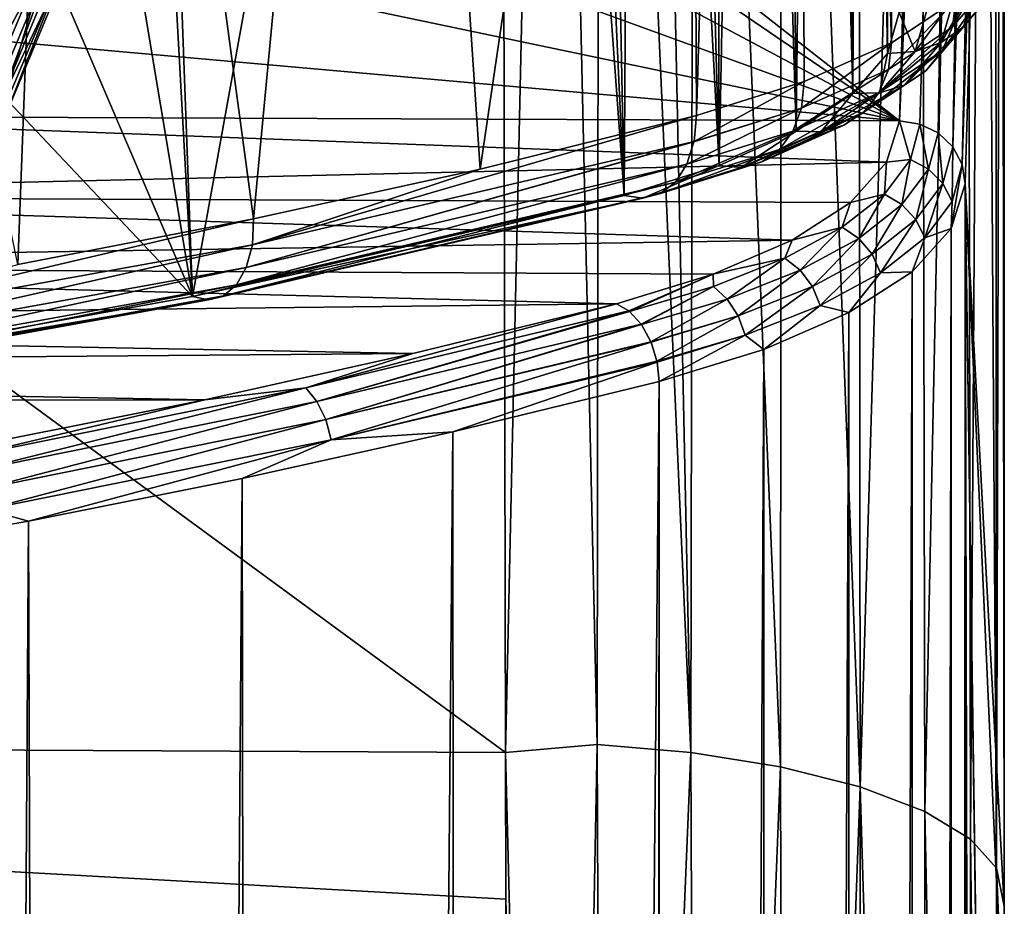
# Model space of a CAD drawing. Header units: metres. Extents: x -24 to 24, y -256 to 25.
# Tile 191 of 256: x 10.98 to 15.48, y -118.2 to -114.15. Entities that reach past the tile are written whole.
import ezdxf

# ---------------------------------------------------------------- set-up
doc = ezdxf.new("R2010")
doc.units = ezdxf.units.M
doc.layers.add('solid_DOMO_KURZ_SW0002', color=7, linetype='CONTINUOUS')

msp = doc.modelspace()

# ---------------------------------------------------------------- linework, layer by layer
at = {"layer": 'solid_DOMO_KURZ_SW0002'}
for points in [[(14.511456, -99.850159, 108.356239), (14.93376, -99.673042, 108.930214), (14.966329, -114.252998, 113.501892)], [(14.93376, -99.673042, 108.930214), (15.260237, -114.057785, 114.122047), (14.966329, -114.252998, 113.501892)], [(14.511456, -99.850159, 108.356239), (14.073235, -114.584885, 112.447563), (14.042088, -108.324631, 110.477249)], [(14.511456, -99.850159, 108.356239), (14.566625, -114.430458, 112.938156), (14.073235, -114.584885, 112.447563)], [(14.511456, -99.850159, 108.356239), (14.966329, -114.252998, 113.501892), (14.566625, -114.430458, 112.938156)], [(11.638518, -111.844505, 122.806618), (11.769724, -115.412071, 111.49176), (13.2, -107.48941, 136.619217)], [(11.769724, -115.412071, 111.49176), (13.743086, -114.950241, 112.956482), (13.2, -107.48941, 136.619217)], [(13.743086, -114.950241, 112.956482), (13.398458, -107.492729, 136.608704), (13.2, -107.48941, 136.619217)], [(13.743086, -114.950241, 112.956482), (13.596346, -107.502701, 136.577072), (13.398458, -107.492729, 136.608704)], [(13.743086, -114.950241, 112.956482), (13.790422, -107.519356, 136.524246), (13.596346, -107.502701, 136.577072)], [(13.743086, -114.950241, 112.956482), (14.177749, -114.813995, 113.388618), (13.790422, -107.519356, 136.524246)], [(14.177749, -114.813995, 113.388618), (13.977471, -107.542511, 136.450821), (13.790422, -107.519356, 136.524246)], [(14.177749, -114.813995, 113.388618), (14.154739, -107.571831, 136.357819), (13.977471, -107.542511, 136.450821)], [(14.177749, -114.813995, 113.388618), (14.319868, -107.606926, 136.246521), (14.154739, -107.571831, 136.357819)], [(14.177749, -114.813995, 113.388618), (14.529862, -114.657433, 113.88517), (14.319868, -107.606926, 136.246521)], [(14.529862, -114.657433, 113.88517), (14.470858, -107.647377, 136.118225), (14.319868, -107.606926, 136.246521)], [(14.529862, -114.657433, 113.88517), (14.605777, -107.692642, 135.974655), (14.470858, -107.647377, 136.118225)], [(14.529862, -114.657433, 113.88517), (14.788776, -114.485207, 114.431404), (14.605777, -107.692642, 135.974655)], [(14.788776, -114.485207, 114.431404), (14.722838, -107.742104, 135.81778), (14.605777, -107.692642, 135.974655)], [(14.788776, -114.485207, 114.431404), (14.820666, -107.795166, 135.649506), (14.722838, -107.742104, 135.81778)], [(14.788776, -114.485207, 114.431404), (14.947014, -114.302277, 115.011566), (14.820666, -107.795166, 135.649506)], [(14.947014, -114.302277, 115.011566), (14.898207, -107.851234, 135.471664), (14.820666, -107.795166, 135.649506)], [(14.947014, -114.302277, 115.011566), (14.954416, -107.909752, 135.286072), (14.898207, -107.851234, 135.471664)], [(14.947014, -114.302277, 115.011566), (15.000001, -114.114655, 115.606628), (14.954416, -107.909752, 135.286072)], [(0.000321, -117.433685, 140.489746), (13.201072, -117.498199, 140.450607), (0.380588, -108.095993, 137.339935)], [(13.201072, -117.498199, 140.450607), (13.180353, -108.100533, 137.3414), (0.380588, -108.095993, 137.339935)], [(13.201072, -117.498199, 140.450607), (13.407011, -108.099831, 137.328796), (13.180353, -108.100533, 137.3414)], [(13.201072, -117.498199, 140.450607), (13.619845, -117.460846, 140.393982), (13.407011, -108.099831, 137.328796)], [(13.619845, -117.460846, 140.393982), (13.63145, -108.10997, 137.296829), (13.407011, -108.099831, 137.328796)], [(13.619845, -117.460846, 140.393982), (14.04734, -117.497902, 140.272339), (13.63145, -108.10997, 137.296829)], [(14.04734, -117.497902, 140.272339), (13.851494, -108.126755, 137.243942), (13.63145, -108.10997, 137.296829)], [(14.04734, -117.497902, 140.272339), (14.065004, -108.150017, 137.170654), (13.851494, -108.126755, 137.243942)], [(14.04734, -117.497902, 140.272339), (14.457632, -117.563133, 140.064926), (14.065004, -108.150017, 137.170654)], [(14.457632, -117.563133, 140.064926), (14.464185, -108.215019, 136.965866), (14.065004, -108.150017, 137.170654)], [(14.457632, -117.563133, 140.064926), (14.822684, -117.654869, 139.776901), (14.464185, -108.215019, 136.965866)], [(14.822684, -117.654869, 139.776901), (14.813484, -108.302444, 136.69043), (14.464185, -108.215019, 136.965866)], [(12.663804, -108.537285, 109.393723), (14.042088, -108.324631, 110.477249), (13.083992, -114.830437, 111.666801)], [(14.042088, -108.324631, 110.477249), (14.073235, -114.584885, 112.447563), (13.083992, -114.830437, 111.666801)], [(14.822684, -117.654869, 139.776901), (15.099321, -108.408905, 136.355026), (14.813484, -108.302444, 136.69043)], [(14.822684, -117.654869, 139.776901), (15.117899, -117.767906, 139.424072), (15.099321, -108.408905, 136.355026)], [(15.117899, -117.767906, 139.424072), (15.310584, -108.530266, 135.972717), (15.099321, -108.408905, 136.355026)], [(11.211205, -108.861351, 108.465073), (12.663804, -108.537285, 109.393723), (12.047864, -115.057899, 110.944389)], [(12.663804, -108.537285, 109.393723), (13.083992, -114.830437, 111.666801), (12.047864, -115.057899, 110.944389)], [(15.272489, -108.525757, 135.043915), (15.002814, -114.610039, 115.698227), (15.092007, -111.536705, 125.44561)], [(15.272489, -108.525757, 135.043915), (15.095247, -114.624207, 115.701851), (15.002814, -114.610039, 115.698227)], [(15.272489, -108.525757, 135.043915), (15.17899, -114.665039, 115.713959), (15.095247, -114.624207, 115.701851)], [(15.117899, -117.767906, 139.424072), (15.327333, -117.894424, 139.030243), (15.310584, -108.530266, 135.972717)], [(15.272489, -108.525757, 135.043915), (15.356197, -108.566666, 135.056046), (15.17899, -114.665039, 115.713959)], [(15.327333, -117.894424, 139.030243), (15.385564, -108.595078, 135.768555), (15.310584, -108.530266, 135.972717)], [(15.356197, -108.566666, 135.056046), (15.245455, -114.728546, 115.733376), (15.17899, -114.665039, 115.713959)], [(15.356197, -108.566666, 135.056046), (15.422604, -108.630234, 135.075485), (15.245455, -114.728546, 115.733376)], [(15.327333, -117.894424, 139.030243), (15.446376, -118.025658, 138.622101), (15.385564, -108.595078, 135.768555)], [(15.446376, -118.025658, 138.622101), (15.439067, -108.661804, 135.558334), (15.385564, -108.595078, 135.768555)], [(15.422604, -108.630234, 135.075485), (15.28812, -114.808487, 115.758186), (15.245455, -114.728546, 115.733376)], [(15.422604, -108.630234, 135.075485), (15.465194, -108.71022, 135.100311), (15.28812, -114.808487, 115.758186)], [(15.446376, -118.025658, 138.622101), (15.470575, -108.729813, 135.344116), (15.439067, -108.661804, 135.558334)], [(15.465194, -108.71022, 135.100311), (15.47979, -108.798416, 135.127991), (15.28812, -114.808487, 115.758186)], [(15.446376, -118.025658, 138.622101), (15.481008, -118.200661, 138.2388), (15.470575, -108.729813, 135.344116)], [(15.481008, -118.200661, 138.2388), (15.47979, -108.798416, 135.127991), (15.470575, -108.729813, 135.344116)], [(15.47979, -108.798416, 135.127991), (15.302803, -114.896942, 115.785942), (15.28812, -114.808487, 115.758186)], [(15.481008, -118.200661, 138.2388), (15.302803, -114.896942, 115.785942), (15.47979, -108.798416, 135.127991)], [(9.696085, -109.135506, 107.652191), (11.211205, -108.861351, 108.465073), (10.969485, -115.266197, 110.283508)], [(11.211205, -108.861351, 108.465073), (12.047864, -115.057899, 110.944389), (10.969485, -115.266197, 110.283508)], [(11.451298, -111.832596, 124.507149), (15.092007, -111.536705, 125.44561), (15.002814, -114.610039, 115.698227)], [(11.637479, -112.314476, 122.978821), (11.451298, -111.832596, 124.507149), (15.002814, -114.610039, 115.698227)], [(11.638518, -111.844505, 122.806618), (11.598163, -112.330109, 121.266495), (11.769724, -115.412071, 111.49176)], [(11.598163, -112.330109, 121.266495), (11.334824, -112.809357, 119.746521), (11.769724, -115.412071, 111.49176)], [(11.600494, -112.799469, 121.44062), (11.637479, -112.314476, 122.978821), (15.002814, -114.610039, 115.698227)], [(11.334824, -112.809357, 119.746521), (10.85357, -113.273041, 118.275909), (11.769724, -115.412071, 111.49176)], [(11.341058, -113.278275, 119.922035), (11.600494, -112.799469, 121.44062), (15.002814, -114.610039, 115.698227)], [(10.85357, -113.273041, 118.275909), (10.163636, -113.712257, 116.882889), (11.769724, -115.412071, 111.49176)], [(10.864152, -113.741707, 118.452232), (11.341058, -113.278275, 119.922035), (15.002814, -114.610039, 115.698227)], [(10.822432, -113.503983, 187.363297), (10.482786, -114.32489, 187.427505), (10.994537, -113.574577, 187.206482)], [(10.482786, -114.32489, 187.427505), (10.644584, -114.418831, 187.271957), (10.994537, -113.574577, 187.206482)], [(10.994537, -113.574577, 187.206482), (10.644584, -114.418831, 187.271957), (11.123749, -113.634796, 187.009308)], [(10.644584, -114.418831, 187.271957), (10.766397, -114.495071, 187.075623), (11.123749, -113.634796, 187.009308)], [(11.123749, -113.634796, 187.009308), (10.766397, -114.495071, 187.075623), (11.202263, -113.681, 186.783707)], [(10.766397, -114.495071, 187.075623), (10.840873, -114.548996, 186.850357), (11.202263, -113.681, 186.783707)], [(11.202263, -113.681, 186.783707), (10.840873, -114.548996, 186.850357), (10.870615, -114.563339, 186.613159)], [(11.202263, -113.681, 186.783707), (10.870615, -114.563339, 186.613159), (11.228351, -113.700752, 186.555099)], [(10.163636, -113.712257, 116.882889), (9.62638, -115.799606, 110.262665), (11.769724, -115.412071, 111.49176)], [(10.1789, -114.180893, 117.059303), (10.864152, -113.741707, 118.452232), (15.002814, -114.610039, 115.698227)], [(11.27384, -113.721474, 183.708481), (11.228351, -113.700752, 186.555099), (10.870615, -114.563339, 186.613159)], [(10.910903, -114.592682, 183.792023), (11.27384, -113.721474, 183.708481), (10.870615, -114.563339, 186.613159)], [(11.23896, -113.757294, 183.418198), (11.27384, -113.721474, 183.708481), (10.910903, -114.592682, 183.792023)], [(10.954824, -113.749886, 182.764923), (11.131628, -113.767059, 183.076309), (10.774812, -114.616386, 183.185944)], [(10.774812, -114.616386, 183.185944), (11.131628, -113.767059, 183.076309), (10.875299, -114.623756, 183.53009)], [(10.875299, -114.623756, 183.53009), (11.23896, -113.757294, 183.418198), (10.910903, -114.592682, 183.792023)], [(11.131628, -113.767059, 183.076309), (11.23896, -113.757294, 183.418198), (10.875299, -114.623756, 183.53009)], [(15.244307, -114.179642, 114.166367), (15.260237, -114.057785, 114.122047), (15.439855, -113.850456, 114.780708)], [(15.423134, -113.973076, 114.822372), (15.244307, -114.179642, 114.166367), (15.439855, -113.850456, 114.780708)], [(15.295623, -114.180428, 114.910622), (15.433013, -113.876228, 115.531456), (15.353554, -113.974991, 115.562592)], [(15.373938, -114.085625, 114.866684), (15.433013, -113.876228, 115.531456), (15.295623, -114.180428, 114.910622)], [(15.193531, -114.251015, 114.951195), (15.353554, -113.974991, 115.562592), (15.250001, -114.050774, 115.586487)], [(15.295623, -114.180428, 114.910622), (15.353554, -113.974991, 115.562592), (15.193531, -114.251015, 114.951195)], [(15.423134, -113.973076, 114.822372), (15.197281, -114.289795, 114.218513), (15.244307, -114.179642, 114.166367)], [(15.423134, -113.973076, 114.822372), (15.373938, -114.085625, 114.866684), (15.197281, -114.289795, 114.218513)], [(14.951637, -114.37413, 113.548691), (14.966329, -114.252998, 113.501892), (15.260237, -114.057785, 114.122047)], [(15.244307, -114.179642, 114.166367), (14.951637, -114.37413, 113.548691), (15.260237, -114.057785, 114.122047)], [(15.074625, -114.29258, 114.985626), (15.250001, -114.050774, 115.586487), (15.12941, -114.098412, 115.601509)], [(15.193531, -114.251015, 114.951195), (15.250001, -114.050774, 115.586487), (15.074625, -114.29258, 114.985626)], [(15.074625, -114.29258, 114.985626), (15.12941, -114.098412, 115.601509), (15.000001, -114.114655, 115.606628)], [(15.373938, -114.085625, 114.866684), (15.12237, -114.380737, 114.274933), (15.197281, -114.289795, 114.218513)], [(15.373938, -114.085625, 114.866684), (15.295623, -114.180428, 114.910622), (15.12237, -114.380737, 114.274933)], [(15.074625, -114.29258, 114.985626), (15.000001, -114.114655, 115.606628), (14.947014, -114.302277, 115.011566)], [(9.298458, -114.587402, 115.770027), (10.1789, -114.180893, 117.059303), (15.002814, -114.610039, 115.698227)], [(15.244307, -114.179642, 114.166367), (14.908133, -114.48204, 113.608208), (14.951637, -114.37413, 113.548691)], [(15.244307, -114.179642, 114.166367), (15.197281, -114.289795, 114.218513), (14.908133, -114.48204, 113.608208)], [(15.295623, -114.180428, 114.910622), (15.024688, -114.446266, 114.331772), (15.12237, -114.380737, 114.274933)], [(15.295623, -114.180428, 114.910622), (15.193531, -114.251015, 114.951195), (15.024688, -114.446266, 114.331772)], [(14.553583, -114.550934, 112.98719), (14.566625, -114.430458, 112.938156), (14.966329, -114.252998, 113.501892)], [(14.951637, -114.37413, 113.548691), (14.553583, -114.550934, 112.98719), (14.966329, -114.252998, 113.501892)], [(15.193531, -114.251015, 114.951195), (14.910902, -114.481895, 114.385139), (15.024688, -114.446266, 114.331772)], [(15.193531, -114.251015, 114.951195), (15.074625, -114.29258, 114.985626), (14.910902, -114.481895, 114.385139)], [(14.910902, -114.481895, 114.385139), (14.947014, -114.302277, 115.011566), (14.788776, -114.485207, 114.431404)], [(15.197281, -114.289795, 114.218513), (14.838787, -114.569351, 113.676376), (14.908133, -114.48204, 113.608208)], [(15.197281, -114.289795, 114.218513), (15.12237, -114.380737, 114.274933), (14.838787, -114.569351, 113.676376)], [(15.074625, -114.29258, 114.985626), (14.947014, -114.302277, 115.011566), (14.910902, -114.481895, 114.385139)], [(14.951637, -114.37413, 113.548691), (14.514848, -114.656799, 113.053398), (14.553583, -114.550934, 112.98719)], [(14.951637, -114.37413, 113.548691), (14.908133, -114.48204, 113.608208), (14.514848, -114.656799, 113.053398)], [(15.12237, -114.380737, 114.274933), (14.748337, -114.630104, 113.748528), (14.838787, -114.569351, 113.676376)], [(15.12237, -114.380737, 114.274933), (15.024688, -114.446266, 114.331772), (14.748337, -114.630104, 113.748528)], [(14.06249, -114.703285, 112.497704), (14.073235, -114.584885, 112.447563), (14.566625, -114.430458, 112.938156)], [(14.06249, -114.703285, 112.497704), (14.566625, -114.430458, 112.938156), (14.553583, -114.550934, 112.98719)], [(15.024688, -114.446266, 114.331772), (14.642962, -114.660149, 113.819748), (14.748337, -114.630104, 113.748528)], [(15.024688, -114.446266, 114.331772), (14.910902, -114.481895, 114.385139), (14.642962, -114.660149, 113.819748)], [(14.908133, -114.48204, 113.608208), (14.453067, -114.740814, 113.132233), (14.514848, -114.656799, 113.053398)], [(14.908133, -114.48204, 113.608208), (14.838787, -114.569351, 113.676376), (14.453067, -114.740814, 113.132233)], [(14.642962, -114.660149, 113.819748), (14.788776, -114.485207, 114.431404), (14.529862, -114.657433, 113.88517)], [(14.910902, -114.481895, 114.385139), (14.788776, -114.485207, 114.431404), (14.642962, -114.660149, 113.819748)], [(14.029781, -114.807907, 112.569702), (14.553583, -114.550934, 112.98719), (14.514848, -114.656799, 113.053398)], [(14.029781, -114.807907, 112.569702), (14.062196, -114.704803, 112.498535), (14.553583, -114.550934, 112.98719)], [(14.062196, -114.704803, 112.498535), (14.06249, -114.703285, 112.497704), (14.553583, -114.550934, 112.98719)], [(8.239718, -114.95343, 114.609131), (9.298458, -114.587402, 115.770027), (14.943475, -114.799026, 115.098839)], [(9.298458, -114.587402, 115.770027), (15.002814, -114.610039, 115.698227), (14.943475, -114.799026, 115.098839)], [(12.04278, -115.175941, 110.998634), (13.083992, -114.830437, 111.666801), (14.073235, -114.584885, 112.447563)], [(12.04278, -115.175941, 110.998634), (14.073235, -114.584885, 112.447563), (14.06249, -114.703285, 112.497704)], [(14.838787, -114.569351, 113.676376), (14.372463, -114.797234, 113.218323), (14.453067, -114.740814, 113.132233)], [(14.838787, -114.569351, 113.676376), (14.748337, -114.630104, 113.748528), (14.372463, -114.797234, 113.218323)], [(14.748337, -114.630104, 113.748528), (14.278548, -114.822197, 113.305771), (14.372463, -114.797234, 113.218323)], [(14.748337, -114.630104, 113.748528), (14.642962, -114.660149, 113.819748), (14.278548, -114.822197, 113.305771)], [(15.052147, -114.78598, 115.188759), (14.943475, -114.799026, 115.098839), (15.002814, -114.610039, 115.698227)], [(15.052147, -114.78598, 115.188759), (15.002814, -114.610039, 115.698227), (15.095247, -114.624207, 115.701851)], [(15.134939, -114.830391, 115.189545), (15.052147, -114.78598, 115.188759), (15.095247, -114.624207, 115.701851)], [(15.134939, -114.830391, 115.189545), (15.095247, -114.624207, 115.701851), (15.17899, -114.665039, 115.713959)], [(13.977348, -114.889519, 112.657967), (14.514848, -114.656799, 113.053398), (14.453067, -114.740814, 113.132233)], [(13.977348, -114.889519, 112.657967), (14.029781, -114.807907, 112.569702), (14.514848, -114.656799, 113.053398)], [(14.278548, -114.822197, 113.305771), (14.529862, -114.657433, 113.88517), (14.177749, -114.813995, 113.388618)], [(14.642962, -114.660149, 113.819748), (14.529862, -114.657433, 113.88517), (14.278548, -114.822197, 113.305771)], [(15.134939, -114.830391, 115.189545), (15.17899, -114.665039, 115.713959), (15.200648, -114.896729, 115.199966)], [(15.200648, -114.896729, 115.199966), (15.17899, -114.665039, 115.713959), (15.245455, -114.728546, 115.733376)], [(12.014751, -115.279472, 111.074104), (14.06249, -114.703285, 112.497704), (14.062196, -114.704803, 112.498535)], [(12.04278, -115.175941, 110.998634), (14.06249, -114.703285, 112.497704), (12.014751, -115.279472, 111.074104)], [(12.014751, -115.279472, 111.074104), (14.062196, -114.704803, 112.498535), (14.029781, -114.807907, 112.569702)], [(15.200648, -114.896729, 115.199966), (15.245455, -114.728546, 115.733376), (15.242828, -114.978493, 115.219009)], [(15.242828, -114.978493, 115.219009), (15.245455, -114.728546, 115.733376), (15.28812, -114.808487, 115.758186)], [(13.908799, -114.942497, 112.756416), (14.453067, -114.740814, 113.132233), (14.372463, -114.797234, 113.218323)], [(13.908799, -114.942497, 112.756416), (13.977348, -114.889519, 112.657967), (14.453067, -114.740814, 113.132233)], [(8.239718, -114.95343, 114.609131), (14.943475, -114.799026, 115.098839), (14.777963, -114.982399, 114.517265)], [(12.014751, -115.279472, 111.074104), (14.029781, -114.807907, 112.569702), (11.969821, -115.359322, 111.167931)], [(11.969821, -115.359322, 111.167931), (14.029781, -114.807907, 112.569702), (13.977348, -114.889519, 112.657967)], [(13.82885, -114.963203, 112.858292), (14.177749, -114.813995, 113.388618), (13.743086, -114.950241, 112.956482)], [(13.82885, -114.963203, 112.858292), (14.372463, -114.797234, 113.218323), (14.278548, -114.822197, 113.305771)], [(13.82885, -114.963203, 112.858292), (13.908799, -114.942497, 112.756416), (14.372463, -114.797234, 113.218323)], [(13.82885, -114.963203, 112.858292), (14.278548, -114.822197, 113.305771), (14.177749, -114.813995, 113.388618)], [(14.933116, -114.944275, 114.686707), (14.777963, -114.982399, 114.517265), (14.943475, -114.799026, 115.098839)], [(15.052147, -114.78598, 115.188759), (14.933116, -114.944275, 114.686707), (14.943475, -114.799026, 115.098839)], [(15.01328, -114.99218, 114.676399), (14.933116, -114.944275, 114.686707), (15.052147, -114.78598, 115.188759)], [(15.01328, -114.99218, 114.676399), (15.052147, -114.78598, 115.188759), (15.134939, -114.830391, 115.189545)], [(15.238584, -115.101364, 115.137589), (15.28812, -114.808487, 115.758186), (15.302803, -114.896942, 115.785942)], [(15.242828, -114.978493, 115.219009), (15.28812, -114.808487, 115.758186), (15.238584, -115.101364, 115.137589)], [(12.04278, -115.175941, 110.998634), (12.047864, -115.057899, 110.944389), (13.083992, -114.830437, 111.666801)], [(15.01328, -114.99218, 114.676399), (15.134939, -114.830391, 115.189545), (15.076902, -115.061295, 114.678024)], [(15.134939, -114.830391, 115.189545), (15.200648, -114.896729, 115.199966), (15.076902, -115.061295, 114.678024)], [(11.91108, -115.410011, 111.273666), (13.977348, -114.889519, 112.657967), (13.908799, -114.942497, 112.756416)], [(11.969821, -115.359322, 111.167931), (13.977348, -114.889519, 112.657967), (11.91108, -115.410011, 111.273666)], [(15.076902, -115.061295, 114.678024), (15.200648, -114.896729, 115.199966), (15.117743, -115.144844, 114.691422)], [(15.200648, -114.896729, 115.199966), (15.242828, -114.978493, 115.219009), (15.117743, -115.144844, 114.691422)], [(15.238585, -204.042084, 143.180496), (15.238584, -115.101364, 115.137589), (15.302803, -114.896942, 115.785942)], [(15.240354, -204.039139, 143.18985), (15.238585, -204.042084, 143.180496), (15.302803, -114.896942, 115.785942)], [(15.240354, -204.039139, 143.18985), (15.302803, -114.896942, 115.785942), (15.302803, -203.837662, 143.828842)], [(15.481081, -118.870102, 138.458664), (15.302803, -114.896942, 115.785942), (15.481008, -118.200661, 138.2388)], [(15.481081, -118.870102, 138.458664), (15.48158, -127.525024, 141.247482), (15.302803, -114.896942, 115.785942)], [(15.48158, -197.620758, 163.348572), (15.302803, -114.896942, 115.785942), (15.48158, -127.525024, 141.247482)], [(15.392191, -200.729202, 153.588715), (15.302803, -203.837662, 143.828842), (15.302803, -114.896942, 115.785942)], [(15.48158, -197.620758, 163.348572), (15.392191, -200.729202, 153.588715), (15.302803, -114.896942, 115.785942)], [(7.022941, -115.27198, 113.598824), (8.239718, -114.95343, 114.609131), (14.511091, -115.154633, 113.971008)], [(8.239718, -114.95343, 114.609131), (14.777963, -114.982399, 114.517265), (14.511091, -115.154633, 113.971008)], [(13.82885, -114.963203, 112.858292), (13.743086, -114.950241, 112.956482), (11.769724, -115.412071, 111.49176)], [(11.84257, -115.42804, 111.384033), (13.908799, -114.942497, 112.756416), (13.82885, -114.963203, 112.858292)], [(11.91108, -115.410011, 111.273666), (13.908799, -114.942497, 112.756416), (11.84257, -115.42804, 111.384033)], [(14.933116, -114.944275, 114.686707), (14.740564, -115.095886, 114.205849), (14.777963, -114.982399, 114.517265)], [(14.816476, -115.147141, 114.184921), (14.740564, -115.095886, 114.205849), (14.933116, -114.944275, 114.686707)], [(14.816476, -115.147141, 114.184921), (14.933116, -114.944275, 114.686707), (15.01328, -114.99218, 114.676399)], [(11.84257, -115.42804, 111.384033), (13.82885, -114.963203, 112.858292), (11.769724, -115.412071, 111.49176)], [(14.740564, -115.095886, 114.205849), (14.511091, -115.154633, 113.971008), (14.777963, -114.982399, 114.517265)], [(14.816476, -115.147141, 114.184921), (15.01328, -114.99218, 114.676399), (14.876724, -115.218918, 114.178123)], [(15.01328, -114.99218, 114.676399), (15.076902, -115.061295, 114.678024), (14.876724, -115.218918, 114.178123)], [(15.117743, -115.144844, 114.691422), (15.242828, -114.978493, 115.219009), (15.238584, -115.101364, 115.137589)], [(9.849555, -115.572456, 109.741043), (10.969485, -115.266197, 110.283508), (12.047864, -115.057899, 110.944389)], [(9.849555, -115.572456, 109.741043), (12.047864, -115.057899, 110.944389), (12.04278, -115.175941, 110.998634)], [(14.876724, -115.218918, 114.178123), (15.076902, -115.061295, 114.678024), (14.9154, -115.304169, 114.186104)], [(15.076902, -115.061295, 114.678024), (15.117743, -115.144844, 114.691422), (14.9154, -115.304169, 114.186104)], [(14.740564, -115.095886, 114.205849), (14.478393, -115.237747, 113.755928), (14.511091, -115.154633, 113.971008)], [(14.548514, -115.292137, 113.725067), (14.478393, -115.237747, 113.755928), (14.740564, -115.095886, 114.205849)], [(14.548514, -115.292137, 113.725067), (14.740564, -115.095886, 114.205849), (14.816476, -115.147141, 114.184921)], [(15.117743, -115.144844, 114.691422), (15.238584, -115.101364, 115.137589), (15.059672, -115.29953, 114.509102)], [(15.061176, -204.239014, 142.555939), (15.059672, -115.29953, 114.509102), (15.238584, -115.101364, 115.137589)], [(15.238585, -204.042084, 143.180496), (15.061176, -204.239014, 142.555939), (15.238584, -115.101364, 115.137589)], [(7.022941, -115.27198, 113.598824), (14.511091, -115.154633, 113.971008), (14.150673, -115.310692, 113.476051)], [(12.04278, -115.175941, 110.998634), (12.014751, -115.279472, 111.074104), (9.826629, -115.675064, 109.819443)], [(9.849555, -115.572456, 109.741043), (12.04278, -115.175941, 110.998634), (9.826629, -115.675064, 109.819443)], [(14.478393, -115.237747, 113.755928), (14.150673, -115.310692, 113.476051), (14.511091, -115.154633, 113.971008)], [(14.548514, -115.292137, 113.725067), (14.816476, -115.147141, 114.184921), (14.604167, -115.366394, 113.710381)], [(14.816476, -115.147141, 114.184921), (14.876724, -115.218918, 114.178123), (14.604167, -115.366394, 113.710381)], [(14.9154, -115.304169, 114.186104), (15.117743, -115.144844, 114.691422), (15.059672, -115.29953, 114.509102)], [(14.604167, -115.366394, 113.710381), (14.876724, -115.218918, 114.178123), (14.639893, -115.453239, 113.713303)], [(14.876724, -115.218918, 114.178123), (14.9154, -115.304169, 114.186104), (14.639893, -115.453239, 113.713303)], [(5.671557, -115.536911, 112.75856), (7.022941, -115.27198, 113.598824), (13.707651, -115.445923, 113.04715)], [(7.022941, -115.27198, 113.598824), (14.150673, -115.310692, 113.476051), (13.707651, -115.445923, 113.04715)], [(14.478393, -115.237747, 113.755928), (14.151909, -115.366982, 113.346062), (14.150673, -115.310692, 113.476051)], [(14.214821, -115.424217, 113.306152), (14.151909, -115.366982, 113.346062), (14.478393, -115.237747, 113.755928)], [(14.214821, -115.424217, 113.306152), (14.478393, -115.237747, 113.755928), (14.548514, -115.292137, 113.725067)], [(12.014751, -115.279472, 111.074104), (11.969821, -115.359322, 111.167931), (9.789879, -115.753441, 109.917961)], [(9.826629, -115.675064, 109.819443), (12.014751, -115.279472, 111.074104), (9.789879, -115.753441, 109.917961)], [(13.765066, -115.478798, 112.987122), (13.707651, -115.445923, 113.04715), (14.150673, -115.310692, 113.476051)], [(13.767727, -115.480965, 112.984543), (13.765066, -115.478798, 112.987122), (14.150673, -115.310692, 113.476051)], [(14.151909, -115.366982, 113.346062), (13.767727, -115.480965, 112.984543), (14.150673, -115.310692, 113.476051)], [(14.214821, -115.424217, 113.306152), (14.548514, -115.292137, 113.725067), (14.264752, -115.50074, 113.284279)], [(14.548514, -115.292137, 113.725067), (14.604167, -115.366394, 113.710381), (14.264752, -115.50074, 113.284279)], [(14.639893, -115.453239, 113.713303), (14.9154, -115.304169, 114.186104), (14.771281, -115.485649, 113.918793)], [(14.77128, -204.426376, 141.9617), (14.771281, -115.485649, 113.918793), (15.059672, -115.29953, 114.509102)], [(15.061176, -204.239014, 142.555939), (14.77128, -204.426376, 141.9617), (15.059672, -115.29953, 114.509102)], [(14.9154, -115.304169, 114.186104), (15.059672, -115.29953, 114.509102), (14.771281, -115.485649, 113.918793)], [(11.969821, -115.359322, 111.167931), (11.91108, -115.410011, 111.273666), (9.741832, -115.802193, 110.029831)], [(9.789879, -115.753441, 109.917961), (11.969821, -115.359322, 111.167931), (9.741832, -115.802193, 110.029831)], [(13.82103, -115.539139, 112.937523), (13.767727, -115.480965, 112.984543), (14.151909, -115.366982, 113.346062)], [(13.82103, -115.539139, 112.937523), (14.151909, -115.366982, 113.346062), (13.822155, -115.540726, 112.936646)], [(14.214821, -115.424217, 113.306152), (13.822155, -115.540726, 112.936646), (14.151909, -115.366982, 113.346062)], [(14.264752, -115.50074, 113.284279), (14.604167, -115.366394, 113.710381), (14.296804, -115.589043, 113.282585)], [(14.604167, -115.366394, 113.710381), (14.639893, -115.453239, 113.713303), (14.296804, -115.589043, 113.282585)], [(5.671557, -115.536911, 112.75856), (13.707651, -115.445923, 113.04715), (12.776032, -115.673965, 112.323883)], [(11.84257, -115.42804, 111.384033), (11.769724, -115.412071, 111.49176), (9.62638, -115.799606, 110.262665)], [(9.685795, -115.817963, 110.147346), (11.84257, -115.42804, 111.384033), (9.62638, -115.799606, 110.262665)], [(11.91108, -115.410011, 111.273666), (11.84257, -115.42804, 111.384033), (9.685795, -115.817963, 110.147346)], [(9.741832, -115.802193, 110.029831), (11.91108, -115.410011, 111.273666), (9.685795, -115.817963, 110.147346)], [(12.286549, -115.830482, 111.871513), (12.776032, -115.673965, 112.323883), (13.707651, -115.445923, 113.04715)], [(12.286549, -115.830482, 111.871513), (13.707651, -115.445923, 113.04715), (13.765066, -115.478798, 112.987122)], [(14.214821, -115.424217, 113.306152), (13.865353, -115.619247, 112.90844), (13.822155, -115.540726, 112.936646)], [(14.214821, -115.424217, 113.306152), (14.264752, -115.50074, 113.284279), (13.865353, -115.619247, 112.90844)], [(14.296804, -115.589043, 113.282585), (14.639893, -115.453239, 113.713303), (14.381816, -115.654312, 113.383873)], [(14.639893, -115.453239, 113.713303), (14.771281, -115.485649, 113.918793), (14.381816, -115.654312, 113.383873)], [(12.33744, -115.89212, 111.817909), (12.286549, -115.830482, 111.871513), (13.765066, -115.478798, 112.987122)], [(12.33744, -115.89212, 111.817909), (13.765066, -115.478798, 112.987122), (13.767727, -115.480965, 112.984543)], [(12.33744, -115.89212, 111.817909), (13.767727, -115.480965, 112.984543), (13.82103, -115.539139, 112.937523)], [(14.381814, -204.595032, 141.426773), (14.381816, -115.654312, 113.383873), (14.771281, -115.485649, 113.918793)], [(14.768082, -204.42804, 141.95639), (14.381814, -204.595032, 141.426773), (14.771281, -115.485649, 113.918793)], [(14.77128, -204.426376, 141.9617), (14.768082, -204.42804, 141.95639), (14.771281, -115.485649, 113.918793)], [(4.211342, -115.743179, 112.104362), (5.671557, -115.536911, 112.75856), (12.776032, -115.673965, 112.323883)], [(12.33744, -115.89212, 111.817909), (13.82103, -115.539139, 112.937523), (12.378647, -115.975769, 111.785141)], [(12.378647, -115.975769, 111.785141), (13.82103, -115.539139, 112.937523), (13.822155, -115.540726, 112.936646)], [(12.378647, -115.975769, 111.785141), (13.822155, -115.540726, 112.936646), (13.865353, -115.619247, 112.90844)], [(13.865353, -115.619247, 112.90844), (14.264752, -115.50074, 113.284279), (13.866381, -115.621696, 112.907951)], [(14.264752, -115.50074, 113.284279), (13.893084, -115.708824, 112.902679), (13.866381, -115.621696, 112.907951)], [(14.264752, -115.50074, 113.284279), (14.296804, -115.589043, 113.282585), (13.893084, -115.708824, 112.902679)], [(13.894032, -115.71357, 112.903015), (13.893084, -115.708824, 112.902679), (14.296804, -115.589043, 113.282585)], [(13.894032, -115.71357, 112.903015), (14.296804, -115.589043, 113.282585), (13.902626, -115.800598, 112.919914)], [(14.296804, -115.589043, 113.282585), (14.381816, -115.654312, 113.383873), (13.902626, -115.800598, 112.919914)], [(12.378647, -115.975769, 111.785141), (13.865353, -115.619247, 112.90844), (13.866381, -115.621696, 112.907951)], [(12.378647, -115.975769, 111.785141), (13.866381, -115.621696, 112.907951), (12.403765, -116.068405, 111.778305)], [(12.403765, -116.068405, 111.778305), (13.866381, -115.621696, 112.907951), (13.893084, -115.708824, 112.902679)], [(4.211342, -115.743179, 112.104362), (12.776032, -115.673965, 112.323883), (11.824793, -115.884506, 111.656143)], [(12.286549, -115.830482, 111.871513), (11.824793, -115.884506, 111.656143), (12.776032, -115.673965, 112.323883)], [(13.902626, -204.741318, 140.962814), (13.902626, -115.800598, 112.919914), (14.381816, -115.654312, 113.383873)], [(14.37417, -204.597794, 141.417999), (13.902626, -204.741318, 140.962814), (14.381816, -115.654312, 113.383873)], [(14.381814, -204.595032, 141.426773), (14.37417, -204.597794, 141.417999), (14.381816, -115.654312, 113.383873)], [(12.403765, -116.068405, 111.778305), (13.893084, -115.708824, 112.902679), (13.894032, -115.71357, 112.903015)], [(12.403765, -116.068405, 111.778305), (13.894032, -115.71357, 112.903015), (12.959691, -116.03141, 112.187859)], [(12.959691, -116.03141, 112.187859), (13.894032, -115.71357, 112.903015), (13.902626, -115.800598, 112.919914)], [(2.670406, -115.88681, 111.648842), (4.211342, -115.743179, 112.104362), (11.824793, -115.884506, 111.656143)], [(13.006715, -209.135162, 141.581635), (12.959691, -116.03141, 112.187859), (13.902626, -115.800598, 112.919914)], [(13.869713, -209.531448, 142.44368), (13.006715, -209.135162, 141.581635), (13.902626, -115.800598, 112.919914)], [(13.869713, -209.531448, 142.44368), (13.902626, -115.800598, 112.919914), (13.902626, -204.741318, 140.962814)], [(12.286549, -115.830482, 111.871513), (10.721623, -116.146568, 110.869019), (11.824793, -115.884506, 111.656143)], [(10.766815, -116.209358, 110.81176), (10.721623, -116.146568, 110.869019), (12.286549, -115.830482, 111.871513)], [(10.766815, -116.209358, 110.81176), (12.286549, -115.830482, 111.871513), (12.33744, -115.89212, 111.817909)], [(2.670406, -115.88681, 111.648842), (11.824793, -115.884506, 111.656143), (10.86015, -116.076851, 111.046104)], [(10.721623, -116.146568, 110.869019), (10.86015, -116.076851, 111.046104), (11.824793, -115.884506, 111.656143)], [(10.766815, -116.209358, 110.81176), (12.33744, -115.89212, 111.817909), (10.803406, -116.293938, 110.776047)], [(12.33744, -115.89212, 111.817909), (12.378647, -115.975769, 111.785141), (10.803406, -116.293938, 110.776047)], [(10.803406, -116.293938, 110.776047), (12.378647, -115.975769, 111.785141), (10.82571, -116.387146, 110.767403)], [(12.378647, -115.975769, 111.785141), (12.403765, -116.068405, 111.778305), (10.82571, -116.387146, 110.767403)], [(12.403765, -116.068405, 111.778305), (12.959691, -116.03141, 112.187859), (11.996356, -116.244629, 111.511627)], [(12.141748, -208.772583, 140.792953), (11.996356, -116.244629, 111.511627), (12.959691, -116.03141, 112.187859)], [(13.006715, -209.135162, 141.581635), (12.141748, -208.772583, 140.792953), (12.959691, -116.03141, 112.187859)], [(10.82571, -116.387146, 110.767403), (12.403765, -116.068405, 111.778305), (11.019115, -116.439468, 110.893684)], [(12.403765, -116.068405, 111.778305), (11.996356, -116.244629, 111.511627), (11.019115, -116.439468, 110.893684)], [(11.278623, -208.44281, 140.075607), (11.019115, -116.439468, 110.893684), (11.996356, -116.244629, 111.511627)], [(12.141748, -208.772583, 140.792953), (11.278623, -208.44281, 140.075607), (11.996356, -116.244629, 111.511627)], [(10.82571, -116.387146, 110.767403), (11.019115, -116.439468, 110.893684), (10.033598, -116.615532, 110.335281)], [(10.420466, -208.144547, 139.427017), (10.033598, -116.615532, 110.335281), (11.019115, -116.439468, 110.893684)], [(11.278623, -208.44281, 140.075607), (10.420466, -208.144547, 139.427017), (11.019115, -116.439468, 110.893684)], [(0, -126.800438, 143.546783), (13.213319, -126.827782, 143.460068), (0.000321, -117.433685, 140.489746)], [(0.000321, -117.433685, 140.489746), (13.202579, -118.168312, 140.670547), (13.201072, -117.498199, 140.450607)], [(0.000321, -117.433685, 140.489746), (13.213319, -126.827782, 143.460068), (13.202579, -118.168312, 140.670547)], [(13.43786, -126.831673, 143.446518), (13.619845, -117.460846, 140.393982), (13.201072, -117.498199, 140.450607)], [(13.43786, -126.831673, 143.446518), (13.659953, -126.842491, 143.412216), (13.619845, -117.460846, 140.393982)], [(13.659953, -126.842491, 143.412216), (14.04734, -117.497902, 140.272339), (13.619845, -117.460846, 140.393982)], [(13.202579, -118.168312, 140.670547), (13.43786, -126.831673, 143.446518), (13.201072, -117.498199, 140.450607)], [(13.659953, -126.842491, 143.412216), (14.088332, -126.883377, 143.282547), (14.04734, -117.497902, 140.272339)], [(14.088332, -126.883377, 143.282547), (14.457632, -117.563133, 140.064926), (14.04734, -117.497902, 140.272339)], [(14.088332, -126.883377, 143.282547), (14.482094, -126.948532, 143.075897), (14.457632, -117.563133, 140.064926)], [(14.482094, -126.948532, 143.075897), (14.822684, -117.654869, 139.776901), (14.457632, -117.563133, 140.064926)], [(14.482094, -126.948532, 143.075897), (14.826198, -127.035469, 142.800156), (14.822684, -117.654869, 139.776901)], [(15.107506, -127.140877, 142.465851), (15.117899, -117.767906, 139.424072), (14.822684, -117.654869, 139.776901)], [(14.826198, -127.035469, 142.800156), (15.107506, -127.140877, 142.465851), (14.822684, -117.654869, 139.776901)], [(15.107506, -127.140877, 142.465851), (15.315276, -127.260719, 142.08577), (15.117899, -117.767906, 139.424072)], [(15.315276, -127.260719, 142.08577), (15.327333, -117.894424, 139.030243), (15.117899, -117.767906, 139.424072)], [(15.315276, -127.260719, 142.08577), (15.441574, -127.390419, 141.674408), (15.327333, -117.894424, 139.030243)], [(15.441574, -127.390419, 141.674408), (15.446376, -118.025658, 138.622101), (15.327333, -117.894424, 139.030243)], [(15.441574, -127.390419, 141.674408), (15.472537, -127.457428, 141.461868), (15.446376, -118.025658, 138.622101)], [(15.481081, -118.870102, 138.458664), (15.481008, -118.200661, 138.2388), (15.446376, -118.025658, 138.622101)], [(15.481081, -118.870102, 138.458664), (15.446376, -118.025658, 138.622101), (15.472537, -127.457428, 141.461868)], [(13.202579, -118.168312, 140.670547), (13.213319, -126.827782, 143.460068), (13.43786, -126.831673, 143.446518)]]:
    msp.add_3dface(points, dxfattribs=at)

doc.saveas('drawing.dxf')
